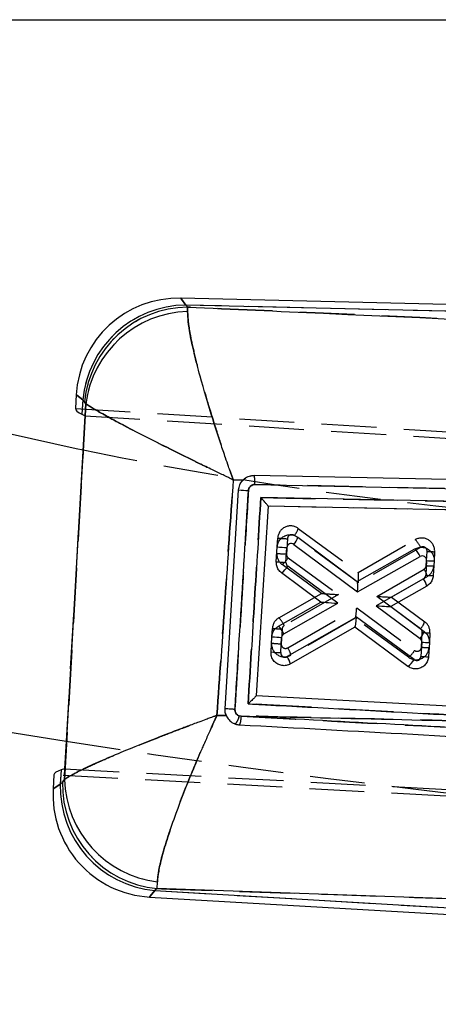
# Model space of a CAD drawing. Extents: x 40 to 416, y 11 to 279.
# Tile 17 of 39: x 158 to 168, y 237 to 260. Entities that reach past the tile are written whole.
import ezdxf

# ---------------------------------------------------------------- set-up
doc = ezdxf.new("R2010")
doc.units = 0
doc.linetypes.add('HIDDEN', pattern=[1.905, 1.27, -0.635])
doc.layers.get('0').update_dxf_attribs({"linetype": 'CONTINUOUS'})
doc.styles.add('SLDTEXTSTYLE0', font='TXT', dxfattribs={"width": 0.75})
doc.dimstyles.new('SLDDIMSTYLE0', dxfattribs={"dimtxt": 3.5, "dimasz": 3.302, "dimexe": 0, "dimexo": 0.0625, "dimgap": 0.875, "dimtad": 1, "dimdec": 0, "dimrnd": 1e-09, "dimzin": 12, "dimtxsty": 'SLDTEXTSTYLE0', "dimsah": 1, "dimcen": 0.09, "dimazin": 3, "dimtfac": 1, "dimtdec": 0, "dimtofl": 0, "dimtmove": 0, "dimatfit": 3, "dimtolj": 1, "dimtzin": 12})

# ---------------------------------------------------------------- blocks, each defined once
blk = doc.blocks.new('_D_1')
at = {"color": 179, "linetype": 'CONTINUOUS'}
for p, q in [((118.227, 260.066), (212.043, 260.066)), ((211.043, 260.066), (211.043, 221.166)), ((150.048, 221.166), (212.043, 221.166))]:
    blk.add_line(p, q, dxfattribs=at)
for points in [[(211.043, 260.066), (210.535, 256.764), (211.551, 256.764)], [(211.043, 221.166), (211.551, 224.468), (210.535, 224.468)]]:
    blk.add_solid(points, dxfattribs=at)
at = {"color": 179, "linetype": 'CONTINUOUS', "insert": (206.531, 237.781, 0.1), "char_height": 3.5, "attachment_point": 1, "rotation": 90, "style": 'SLDTEXTSTYLE0'}
blk.add_mtext('39', dxfattribs=at)

msp = doc.modelspace()

# ---------------------------------------------------------------- linework, layer by layer
at = {"color": 7, "linetype": 'CONTINUOUS'}
for p, q in [((185.50364, 253.04752), (161.7062, 253.60823)), ((185.49996, 252.8914), (161.81849, 253.44937)), ((161.81849, 253.44937), (161.8622, 253.40192)), ((161.8622, 253.40192), (161.85934, 253.30102)), ((159.2822, 251.37531), (159.26341, 251.05444)), ((159.43132, 251.25038), (159.41198, 250.92003)), ((159.47502, 251.20293), (159.43132, 251.25038)), ((159.50501, 251.15959), (159.47502, 251.20293)), ((159.41198, 250.92003), (159.48753, 250.88448)), ((159.48753, 250.88448), (159.44109, 250.09107)), ((163.14344, 249.3895), (162.91862, 249.3971)), ((163.42124, 249.28881), (169.72183, 249.15781)), ((162.72856, 244.09218), (163.04414, 249.16588)), ((182.22965, 248.60074), (163.55853, 248.98931)), ((163.72447, 248.78614), (163.45179, 244.402)), ((182.12667, 248.4106), (163.72447, 248.78614)), ((164.32077, 247.90231), (165.80147, 246.79848)), ((164.41607, 248.06659), (165.7921, 247.04078)), ((163.91717, 247.49996), (163.93728, 247.8436)), ((164.14107, 247.48434), (164.16118, 247.82798)), ((165.7921, 247.04078), (167.12592, 247.79746)), ((165.80147, 246.79848), (167.24884, 247.61957)), ((167.39801, 247.52675), (167.37804, 247.18552)), ((167.57343, 247.51899), (167.55346, 247.17776)), ((164.95227, 246.56427), (164.0381, 247.24135)), ((165.3426, 246.53808), (164.18138, 247.39814)), ((167.32782, 247.10453), (166.23133, 246.47811)), ((167.40279, 246.9348), (166.57146, 246.45986)), ((163.9669, 246.0053), (164.95227, 246.56427)), ((164.08982, 245.82741), (165.3426, 246.53808)), ((166.23133, 246.47811), (167.24721, 245.72076)), ((166.57146, 246.45986), (167.34251, 245.88503)), ((165.77541, 246.21754), (164.16802, 245.299)), ((167.10859, 245.22998), (165.77541, 246.21754)), ((165.73704, 245.98304), (164.24302, 245.12928)), ((166.96531, 245.0732), (165.73704, 245.98304)), ((163.79468, 245.40728), (163.81544, 245.76189)), ((164.01858, 245.39167), (164.03934, 245.74628)), ((167.28727, 245.63474), (167.26794, 245.30449)), ((167.46269, 245.62698), (167.44336, 245.29674)), ((163.45179, 244.402), (179.47436, 243.52603)), ((155.49128, 243.91636), (159.04578, 243.3372)), ((162.54104, 243.93617), (162.75658, 243.93185)), ((163.09921, 243.91838), (163.05949, 243.9257)), ((159.04578, 243.3372), (159.00852, 242.70063)), ((158.92935, 242.67414), (158.91001, 242.34379)), ((159.00852, 242.70063), (158.92935, 242.67414)), ((158.76611, 242.55798), (158.74709, 242.23299)), ((158.9629, 242.39083), (159.01212, 242.45341)), ((158.91001, 242.34379), (158.9629, 242.39083)), ((161.15854, 239.92218), (161.10566, 239.87514)), ((161.15854, 239.92218), (161.16244, 240.0766)), ((178.55298, 239.32059), (161.15854, 239.92218)), ((160.97661, 239.72626), (178.51663, 238.69964)), ((161.10566, 239.87514), (178.52576, 238.85554))]:
    msp.add_line(p, q, dxfattribs=at)
at = {"color": 7, "linetype": 'HIDDEN'}
for p, q in [((185.49996, 252.8914), (161.81849, 253.44937)), ((161.81849, 253.44937), (161.8622, 253.40192)), ((161.85934, 253.30102), (161.8622, 253.40192)), ((159.43132, 251.25038), (159.41928, 251.04464)), ((159.47502, 251.20293), (159.43132, 251.25038)), ((159.47502, 251.20293), (159.50501, 251.15959)), ((159.26341, 251.05444), (186.10865, 249.3659)), ((159.49662, 251.03978), (159.48753, 250.88448)), ((159.48753, 250.88448), (186.43934, 249.1975)), ((159.44109, 250.09107), (159.04578, 243.3372)), ((162.91862, 249.3971), (163.14344, 249.3895)), ((163.13371, 249.37911), (163.20384, 249.43471)), ((169.72183, 249.15781), (163.42124, 249.28881)), ((182.20082, 248.40907), (163.72447, 248.78614)), ((164.42696, 248.27191), (165.81271, 247.24855)), ((163.93728, 247.84364), (163.94925, 248.04811)), ((164.17289, 248.03251), (164.15213, 247.6779)), ((165.82138, 247.00732), (164.33212, 248.10711)), ((165.81118, 247.24968), (167.1372, 248.01002)), ((167.26066, 247.83261), (165.82138, 247.00732)), ((167.3909, 247.40977), (167.41023, 247.74001)), ((167.58592, 247.73224), (167.57344, 247.51905)), ((164.19281, 247.59143), (165.35413, 246.73946)), ((164.964, 246.76394), (164.05053, 247.43408)), ((166.24378, 246.69534), (167.34108, 247.32901)), ((167.41712, 247.15973), (166.58423, 246.67874)), ((163.97704, 246.19816), (164.96396, 246.76397)), ((165.35413, 246.73946), (164.10049, 246.02074)), ((164.95231, 246.56425), (164.95227, 246.56427)), ((167.2597, 245.94528), (166.24378, 246.69534)), ((166.58427, 246.67877), (167.35452, 246.11009)), ((164.18013, 245.50375), (165.77949, 246.42731)), ((165.77949, 246.42731), (167.12118, 245.44297)), ((166.57146, 246.45986), (166.57142, 246.45984)), ((165.74411, 246.19369), (164.25616, 245.33447)), ((166.9789, 245.28563), (165.74246, 246.19274)), ((163.81544, 245.76194), (163.82677, 245.95543)), ((164.0504, 245.93983), (164.03029, 245.59619)), ((167.28016, 245.51776), (167.30014, 245.85899)), ((167.47582, 245.85122), (167.4627, 245.62705)), ((162.75658, 243.93185), (162.54104, 243.93617)), ((162.77186, 243.90828), (162.73929, 243.98617)), ((163.05949, 243.9257), (163.09921, 243.91838)), ((162.96676, 243.73778), (162.94178, 243.75131)), ((159.00852, 242.70063), (158.99943, 242.54534)), ((159.00852, 242.70063), (194.55245, 240.76456)), ((194.48689, 240.6232), (158.76611, 242.55798)), ((158.92205, 242.54953), (158.91001, 242.34379)), ((159.01212, 242.45341), (158.9629, 242.39083)), ((158.91001, 242.34379), (158.9629, 242.39083)), ((161.15854, 239.92218), (161.10566, 239.87514)), ((161.15854, 239.92218), (161.16244, 240.0766)), ((161.10566, 239.87514), (178.52576, 238.85554))]:
    msp.add_line(p, q, dxfattribs=at)
at = {"color": 8, "linetype": 'CONTINUOUS', "flags": 128}
for points in [[(161.81849, 253.44937), (161.7187, 253.59053), (161.7062, 253.60823)], [(159.2822, 251.37531), (159.2988, 251.3614), (159.43132, 251.25038)], [(158.91001, 242.34379), (158.76524, 242.24533), (158.74709, 242.23299)], [(160.97661, 239.72626), (160.99098, 239.74284), (161.10566, 239.87514)]]:
    msp.add_lwpolyline(points, dxfattribs=at)
at = {"color": 7, "linetype": 'HIDDEN', "flags": 128}
for points in [[(161.7062, 253.60823), (161.7187, 253.59053), (161.81849, 253.44937)], [(159.43132, 251.25038), (159.2988, 251.3614), (159.2822, 251.37531)], [(163.3112, 249.4817), (163.33686, 249.49061), (163.40146, 249.49536), (163.40152, 249.49536), (163.40152, 249.49536)], [(158.74709, 242.23299), (158.76524, 242.24533), (158.91001, 242.34379)], [(161.10566, 239.87514), (160.99098, 239.74284), (160.97661, 239.72626)]]:
    msp.add_lwpolyline(points, dxfattribs=at)
at = {"color": 7, "linetype": 'CONTINUOUS', "flags": 128}
for points in [[(157.19993, 250.58525), (159.27605, 250.12538), (159.44109, 250.09107)], [(182.29707, 249.1098), (174.23754, 249.27498), (163.40174, 249.49535)]]:
    msp.add_lwpolyline(points, dxfattribs=at)
at = {"color": 7, "linetype": 'CONTINUOUS'}
for centre, radius, start, end in [((161.65032, 251.23671), 2.37218, 88.496853, 176.840731), ((161.84238, 251.02821), 2.42127, 90.565164, 174.735369), ((161.88608, 250.98077), 2.42127, 90.565204, 174.735368), ((161.93099, 250.85734), 2.44474, 91.67937, 172.898166), ((163.58291, 255.10348), 5.962, 264.815323, 267.003474), ((164.26101, 247.82214), 0.1, 53.296139, 176.650277), ((163.9944, 248.20143), 0.44271, 317.49496, 342.266448), ((164.37045, 252.4421), 4.61886, 264.618785, 267.403196), ((166.70907, 247.37798), 0.59137, 24.111768, 45.179442), ((164.35028, 252.09776), 4.61816, 264.61857, 267.403403), ((164.24089, 247.4785), 0.1, 176.650277, 233.474659), ((167.29818, 247.53259), 0.1, 356.650277, 119.566147), ((167.63247, 250.84076), 3.32229, 265.953154, 268.981735), ((163.74056, 247.6571), 0.51125, 305.590521, 329.567919), ((165.34582, 246.43967), 0.74866, 53.259954, 53.409232), ((167.27821, 247.19136), 0.1, 299.739062, 356.650277), ((166.92974, 246.82727), 0.48512, 12.805963, 34.856733), ((167.61248, 250.49892), 3.32168, 265.952881, 268.982018), ((163.55014, 245.5859), 0.59125, 24.108638, 45.180474), ((164.96654, 247.3335), 1.55481, 299.706867, 299.778648), ((166.92089, 246.01985), 0.44266, 317.493207, 342.267461), ((164.2486, 250.36029), 4.61876, 264.618756, 267.403225), ((164.13916, 245.74043), 0.1, 119.565234, 176.650277), ((167.18744, 245.64058), 0.1, 356.650277, 53.294966), ((167.52173, 248.94868), 3.32222, 265.953151, 268.981864), ((164.22777, 250.0046), 4.61767, 264.618355, 267.403434), ((164.11841, 245.38582), 0.1, 176.650277, 299.745774), ((163.77012, 245.02175), 0.48497, 12.810417, 34.867825), ((166.6678, 245.48896), 0.51124, 305.586411, 329.564482), ((167.16811, 245.31034), 0.1, 233.470641, 356.650277), ((167.50236, 248.61747), 3.32126, 265.952693, 268.982215), ((162.65895, 244.00652), 0.40862, 318.877957, 348.592043), ((161.46373, 242.5103), 2.45228, 181.329244, 262.942755), ((161.11522, 242.09438), 2.37218, 176.515071, 266.808254), ((161.3314, 242.28666), 2.42206, 178.64838, 264.652166), ((161.38428, 242.33369), 2.42206, 178.648346, 264.652211)]:
    msp.add_arc(centre, radius, start, end, dxfattribs=at)
at = {"color": 7, "linetype": 'HIDDEN'}
for centre, radius, start, end in [((161.84238, 251.02821), 2.42127, 90.565164, 174.735369), ((161.88608, 250.98077), 2.42127, 90.565204, 174.735368), ((161.93099, 250.85734), 2.44474, 91.67937, 172.898166), ((177.3353, 336.57192), 88.31274, 258.3095995, 267.8577046), ((164.24874, 248.03058), 0.3, 53.554781, 176.650277), ((164.00142, 248.4071), 0.4465, 317.787654, 342.374484), ((164.38187, 252.63982), 4.61204, 264.617664, 267.402896), ((164.27272, 248.02667), 0.1, 53.554781, 176.650277), ((167.28643, 247.74977), 0.3, 356.650277, 119.829914), ((166.71491, 247.58448), 0.59951, 24.449061, 45.219945), ((164.22798, 247.67597), 0.3, 176.650277, 233.735321), ((164.36114, 252.28561), 4.61245, 264.617821, 267.402857), ((164.25196, 247.67206), 0.1, 176.650277, 233.735321), ((167.3104, 247.74586), 0.1, 356.650277, 119.829914), ((167.64524, 251.06173), 3.33002, 265.953111, 268.97922), ((163.74849, 247.8502), 0.51418, 305.974047, 329.783452), ((167.29107, 247.41561), 0.1, 300.005589, 356.650277), ((166.93823, 247.04633), 0.49214, 13.321357, 35.056953), ((167.62591, 250.73144), 3.32998, 265.953068, 268.979153), ((167.2671, 247.41952), 0.3, 300.005589, 356.650277), ((164.12625, 245.9379), 0.3, 119.825896, 176.650277), ((163.55466, 245.77261), 0.59958, 24.446218, 45.21418), ((166.9289, 246.24528), 0.44658, 317.796587, 342.379444), ((167.17633, 245.86875), 0.3, 356.650277, 53.561493), ((164.25939, 250.54731), 4.61222, 264.617745, 267.402918), ((164.15023, 245.93399), 0.1, 119.825896, 176.650277), ((167.20031, 245.86483), 0.1, 356.650277, 53.561493), ((167.53514, 249.18053), 3.32984, 265.952986, 268.979199), ((164.10614, 245.59426), 0.3, 176.650277, 300.004415), ((164.2393, 250.204), 4.61254, 264.617843, 267.40282), ((164.13012, 245.59035), 0.1, 176.650277, 300.004415), ((163.77715, 245.22103), 0.49226, 13.322724, 35.05294), ((167.15636, 245.52751), 0.3, 233.734408, 356.650277), ((166.67684, 245.70178), 0.51422, 305.973759, 329.781535), ((167.18033, 245.5236), 0.1, 233.734408, 356.650277), ((167.51518, 248.83955), 3.3301, 265.953104, 268.979081), ((162.65895, 244.00652), 0.40862, 318.877957, 348.592043), ((194.89818, 474.57432), 234, 261.1866911, 269.1951312), ((161.46373, 242.5103), 2.45228, 181.329244, 262.942755), ((161.3314, 242.28666), 2.42206, 178.64838, 264.652166), ((161.38428, 242.33369), 2.42206, 178.648346, 264.652211)]:
    msp.add_arc(centre, radius, start, end, dxfattribs=at)
at = {"color": 7, "linetype": 'CONTINUOUS'}
for centre, major_axis, ratio, start_param, end_param in [((169.52267, 250.40915), (10.25924, -0.64552), 0.06992814, 3.14189853, 3.31643145), ((165.77723, 246.80241), (0.01483, 0.23784), 0.10253859, 4.702272, 6.21635163), ((165.31836, 246.54201), (0.36607, -0.02226), 0.00669178, 3.15187892, 4.77905184), ((166.20709, 246.48204), (0.36435, -0.02218), 0.00672019, 4.77936846, 6.27292476), ((165.75117, 246.22147), (0.0141, 0.2379), 0.10250406, 3.2084104, 4.70195548), ((169.0306, 242.00201), (10.2645, -0.55574), 0.06992814, 2.96675386, 3.14128678)]:
    msp.add_ellipse(centre, major_axis=major_axis, ratio=ratio, start_param=start_param, end_param=end_param, dxfattribs=at)
at = {"color": 7, "linetype": 'HIDDEN'}
for centre, major_axis, ratio, start_param, end_param in [((165.7974, 247.01123), (0.01375, 0.23793), 0.10139003, 4.70180796, 6.21709162), ((165.33015, 246.74337), (0.36617, -0.0206), 0.00699241, 3.152341, 4.77830871), ((166.2198, 246.69925), (0.36444, -0.02048), 0.00702908, 4.7786211, 6.27245318), ((165.75551, 246.43122), (0.01301, 0.23796), 0.10135998, 3.20766037, 4.70149438)]:
    msp.add_ellipse(centre, major_axis=major_axis, ratio=ratio, start_param=start_param, end_param=end_param, dxfattribs=at)
at = {"color": 7, "linetype": 'CONTINUOUS'}
for points, knots in [([(161.8622, 253.40192), (162.91272, 253.35467), (169.91331, 253.0398), (176.91106, 252.72115), (182.8587, 252.45031)], [0, 0, 0, 0, 0.15006214, 1, 1, 1, 1]), ([(162.91862, 249.3971), (162.91717, 249.40119), (162.91546, 249.40599), (162.91234, 249.4148), (162.90868, 249.42511), (162.90203, 249.44388), (162.8915, 249.47363), (162.87432, 249.52231), (162.84632, 249.60205), (162.8007, 249.73294), (162.72626, 249.94918), (162.66733, 250.12439), (162.56863, 250.42122), (162.39023, 250.97296), (162.17597, 251.6957), (162.01115, 252.33722), (161.88533, 252.90653), (161.86945, 253.14756), (161.85934, 253.30102)], [0, 0, 0, 0, 0.002405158, 0.002820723, 0.005176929, 0.008469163, 0.013855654, 0.022670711, 0.037105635, 0.060784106, 0.099805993, 0.16494049, 0.165113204, 0.278097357, 0.500826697, 0.633891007, 0.766904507, 1, 1, 1, 1]), ([(159.01212, 242.45341), (159.09367, 243.90121), (159.25714, 246.80326), (159.42226, 249.70533), (159.50501, 251.15959)], [0, 0, 0, 0, 0.49888667, 1, 1, 1, 1]), ([(162.91862, 249.3971), (162.91473, 249.39897), (162.91016, 249.40117), (162.90178, 249.4052), (162.89197, 249.40992), (162.87412, 249.41851), (162.84585, 249.43212), (162.79963, 249.45439), (162.72406, 249.49086), (162.60032, 249.55069), (162.39677, 249.64946), (162.23301, 249.72941), (161.95683, 249.86476), (161.44789, 250.11593), (160.79936, 250.4435), (160.24694, 250.73244), (159.77547, 250.9874), (159.61022, 251.0926), (159.50501, 251.15959)], [0, 0, 0, 0, 0.00240484, 0.00282073, 0.00517891, 0.00847141, 0.01385891, 0.022675, 0.03711164, 0.06079103, 0.09981176, 0.16493997, 0.16514683, 0.2781342, 0.50082785, 0.63389254, 0.76690669, 1, 1, 1, 1]), ([(162.91862, 249.3971), (162.85582, 248.47667), (162.73163, 246.65623), (162.60409, 244.83605), (162.54104, 243.93617)], [0, 0, 0, 0, 0.50561066, 1, 1, 1, 1]), ([(163.04414, 249.16588), (163.05041, 249.20483), (163.06295, 249.28273), (163.11006, 249.35434), (163.14017, 249.38606), (163.14344, 249.3895)], [0, 0, 0, 0, 0.47133695, 0.94264, 1, 1, 1, 1]), ([(163.40174, 249.49535), (163.3621, 249.49219), (163.28281, 249.48587), (163.19602, 249.43883), (163.15529, 249.40061), (163.14344, 249.3895)], [0, 0, 0, 0, 0.41483564, 0.82977067, 1, 1, 1, 1]), ([(163.27124, 249.14964), (163.27389, 249.16612), (163.27919, 249.19907), (163.3072, 249.24172), (163.34651, 249.27292), (163.38697, 249.28745), (163.41238, 249.28846), (163.42124, 249.28881)], [0, 0, 0, 0, 0.2199218, 0.43975513, 0.66003865, 0.88150881, 1, 1, 1, 1]), ([(163.42124, 249.28881), (163.42139, 249.30078), (163.42161, 249.31686), (163.42136, 249.35493), (163.41986, 249.40188), (163.41532, 249.4534), (163.40819, 249.4885), (163.40389, 249.49307), (163.40174, 249.49535)], [0, 0, 0, 0, 0.11173962, 0.15009954, 0.36267683, 0.57525395, 0.78760793, 1, 1, 1, 1]), ([(162.95879, 244.07602), (162.96709, 244.21109), (163.00864, 244.88642), (163.11274, 246.57762), (163.20864, 248.13377), (163.27124, 249.14964)], [0, 0, 0, 0, 0.07986537, 0.39932673, 1, 1, 1, 1]), ([(163.55853, 248.98931), (163.50954, 248.19449), (163.41127, 246.60004), (163.31313, 245.00562), (163.26392, 244.20602)], [0, 0, 0, 0, 0.49849773, 1, 1, 1, 1]), ([(163.72454, 248.78728), (163.72308, 248.79106), (163.72017, 248.79859), (163.69545, 248.83167), (163.6505, 248.88626), (163.60019, 248.94345), (163.56672, 248.98034), (163.55917, 248.98861), (163.55853, 248.98931)], [0, 0, 0, 0, 0.1655179, 0.32995605, 0.57665725, 0.90541089, 0.99194947, 1, 1, 1, 1]), ([(163.93728, 247.8436), (163.94251, 247.87685), (163.95296, 247.94337), (164.00912, 248.02955), (164.0882, 248.09328), (164.18486, 248.12739), (164.28739, 248.12745), (164.36589, 248.10088), (164.40497, 248.07417), (164.41607, 248.06659)], [0, 0, 0, 0, 0.15488884, 0.30976271, 0.46504011, 0.62139597, 0.77891459, 0.93720084, 1, 1, 1, 1]), ([(167.12592, 247.79746), (167.15708, 247.81127), (167.21939, 247.8389), (167.32343, 247.83795), (167.42078, 247.80486), (167.50195, 247.7404), (167.55656, 247.65291), (167.57481, 247.57457), (167.5737, 247.52991), (167.57343, 247.51899)], [0, 0, 0, 0, 0.15806819, 0.31610517, 0.47480424, 0.63370621, 0.79199564, 0.94911685, 1, 1, 1, 1]), ([(164.0381, 247.24135), (164.0131, 247.26407), (163.96309, 247.30951), (163.92067, 247.40279), (163.91831, 247.46833), (163.91717, 247.49996)], [0, 0, 0, 0, 0.34096204, 0.68200244, 1, 1, 1, 1]), ([(167.55346, 247.17776), (167.54818, 247.14464), (167.53763, 247.0784), (167.48302, 246.99153), (167.42927, 246.95353), (167.40279, 246.9348)], [0, 0, 0, 0, 0.33654618, 0.67307259, 1, 1, 1, 1]), ([(163.81544, 245.76189), (163.82072, 245.79502), (163.83128, 245.86127), (163.88605, 245.94839), (163.94012, 245.98645), (163.9669, 246.0053)], [0, 0, 0, 0, 0.33544578, 0.67086104, 1, 1, 1, 1]), ([(167.34251, 245.88503), (167.36748, 245.8622), (167.41741, 245.81652), (167.45932, 245.72339), (167.4616, 245.65819), (167.46269, 245.62698)], [0, 0, 0, 0, 0.342588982, 0.685263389, 1, 1, 1, 1]), ([(164.24302, 245.12928), (164.21186, 245.11536), (164.14957, 245.08751), (164.04541, 245.08819), (163.94787, 245.1211), (163.86651, 245.18547), (163.81175, 245.2729), (163.79333, 245.35137), (163.79442, 245.39617), (163.79468, 245.40728)], [0, 0, 0, 0, 0.15810449, 0.3161808, 0.47493976, 0.63376787, 0.79174665, 0.94835469, 1, 1, 1, 1]), ([(167.44336, 245.29674), (167.43815, 245.26353), (167.42773, 245.19711), (167.37171, 245.11101), (167.29283, 245.0473), (167.19642, 245.01307), (167.09402, 245.01277), (167.01553, 245.03909), (166.9764, 245.06566), (166.96531, 245.0732)], [0, 0, 0, 0, 0.154809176, 0.309612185, 0.464703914, 0.620914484, 0.778527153, 0.937206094, 1, 1, 1, 1]), ([(163.45164, 244.39969), (163.44966, 244.3952), (163.44572, 244.38623), (163.4169, 244.35285), (163.36461, 244.29916), (163.30808, 244.24595), (163.27129, 244.21264), (163.26463, 244.20666), (163.26392, 244.20602)], [0, 0, 0, 0, 0.16495239, 0.32871698, 0.58203164, 0.92493945, 0.99200433, 1, 1, 1, 1]), ([(162.75658, 243.93185), (162.75044, 243.94768), (162.73063, 243.99874), (162.72941, 244.05404), (162.72856, 244.09218)], [0, 0, 0, 0, 0.31010837, 1, 1, 1, 1]), ([(162.95879, 244.07602), (162.94396, 244.0769), (162.91973, 244.07833), (162.87326, 244.08122), (162.82151, 244.08461), (162.77013, 244.08827), (162.73525, 244.09126), (162.73079, 244.09188), (162.72856, 244.09218)], [0, 0, 0, 0, 0.12881484, 0.21048343, 0.40786738, 0.60524969, 0.80262409, 1, 1, 1, 1]), ([(163.05949, 243.9257), (163.04412, 243.93266), (163.01338, 243.94658), (162.9796, 243.98541), (162.95981, 244.03023), (162.95911, 244.06157), (162.95879, 244.07602)], [0, 0, 0, 0, 0.25992168, 0.51995863, 0.77872753, 1, 1, 1, 1]), ([(163.26392, 244.20602), (163.39779, 244.19861), (166.12597, 244.04763), (169.15103, 243.88066), (172.04255, 243.72131), (172.33891, 243.70497)], [0, 0, 0, 0, 0.04426191, 0.90204191, 1, 1, 1, 1]), ([(162.54104, 243.93617), (162.53698, 243.93469), (162.53227, 243.93298), (162.52511, 243.93037), (162.51743, 243.92758), (162.5029, 243.92228), (162.4785, 243.91339), (162.43852, 243.89879), (162.37299, 243.87481), (162.2655, 243.83533), (162.08868, 243.76998), (161.90948, 243.70306), (161.60802, 243.58943), (161.0609, 243.37976), (160.39614, 243.11312), (159.81174, 242.8629), (159.43166, 242.68799), (159.1567, 242.54812), (159.0603, 242.48498), (159.01212, 242.45341)], [0, 0, 0, 0, 0.0024273, 0.00281903, 0.00428451, 0.0070268, 0.0115256, 0.01890446, 0.03101575, 0.05091622, 0.08372302, 0.13829348, 0.16093305, 0.27136686, 0.48761001, 0.62472729, 0.76178716, 0.88091033, 1, 1, 1, 1]), ([(162.54104, 243.93617), (162.53921, 243.93223), (162.53709, 243.92765), (162.53387, 243.92072), (162.53043, 243.91328), (162.52389, 243.89919), (162.51293, 243.87549), (162.49498, 243.83658), (162.46559, 243.77265), (162.41753, 243.66744), (162.33886, 243.4934), (162.2601, 243.31603), (162.12862, 243.01514), (161.89325, 242.46053), (161.61975, 241.76031), (161.39625, 241.11052), (161.264, 240.66187), (161.1826, 240.30839), (161.16916, 240.15386), (161.16244, 240.0766)], [0, 0, 0, 0, 0.00242728, 0.00281907, 0.00427164, 0.00700898, 0.01150041, 0.01887161, 0.03097464, 0.05087147, 0.0836876, 0.13830444, 0.16061418, 0.27099817, 0.48762222, 0.62473137, 0.76178303, 0.88090811, 1, 1, 1, 1]), ([(162.75658, 243.93185), (162.77585, 243.89694), (162.8144, 243.82713), (162.91191, 243.75472), (162.9985, 243.725), (163.0488, 243.72073), (163.0599, 243.71979)], [0, 0, 0, 0, 0.30437089, 0.60872619, 0.91357834, 1, 1, 1, 1]), ([(163.05949, 243.9257), (165.56773, 243.87003), (168.66053, 243.80138), (171.75418, 243.7203), (172.33891, 243.70497)], [0, 0, 0, 0, 0.81098884, 1, 1, 1, 1]), ([(163.09921, 243.91838), (163.09646, 243.88301), (163.09181, 243.82326), (163.08055, 243.76121), (163.07015, 243.72597), (163.06364, 243.72183), (163.06038, 243.71976)], [0, 0, 0, 0, 0.33490716, 0.56593167, 0.7829658, 1, 1, 1, 1]), ([(178.24551, 243.10472), (175.43225, 243.25589), (170.38188, 243.52728), (165.33484, 243.79832), (163.09921, 243.91838)], [0, 0, 0, 0, 0.557038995, 1, 1, 1, 1]), ([(163.0599, 243.71979), (165.73791, 243.57338), (170.79643, 243.29682), (175.85824, 243.02008), (178.24031, 242.88985)], [0, 0, 0, 0, 0.52940559, 1, 1, 1, 1])]:
    msp.add_open_spline(points, degree=3, knots=knots, dxfattribs=at)
at = {"color": 7, "linetype": 'HIDDEN'}
for points, knots in [([(182.8587, 252.45031), (176.91106, 252.72115), (169.91331, 253.0398), (162.91272, 253.35467), (161.8622, 253.40192)], [0, 0, 0, 0, 0.84993786, 1, 1, 1, 1]), ([(161.85934, 253.30102), (161.86945, 253.14756), (161.88533, 252.90653), (162.01115, 252.33722), (162.17597, 251.6957), (162.39023, 250.97296), (162.56863, 250.42122), (162.66733, 250.12439), (162.72626, 249.94918), (162.8007, 249.73294), (162.84632, 249.60205), (162.87432, 249.52231), (162.8915, 249.47363), (162.90203, 249.44388), (162.90868, 249.42511), (162.91234, 249.4148), (162.91546, 249.40599), (162.91717, 249.40119), (162.91862, 249.3971)], [0, 0, 0, 0, 0.23309549, 0.36610899, 0.4991733, 0.72190264, 0.8348868, 0.83505951, 0.90019401, 0.93921589, 0.96289437, 0.97732929, 0.98614435, 0.99153084, 0.99482307, 0.99717928, 0.99759484, 1, 1, 1, 1]), ([(159.50501, 251.15959), (159.42226, 249.70533), (159.25714, 246.80326), (159.09367, 243.90121), (159.01212, 242.45341)], [0, 0, 0, 0, 0.50111333, 1, 1, 1, 1]), ([(159.50501, 251.15959), (159.61022, 251.0926), (159.77547, 250.9874), (160.24694, 250.73244), (160.79936, 250.4435), (161.44789, 250.11593), (161.95683, 249.86476), (162.23301, 249.72941), (162.39677, 249.64946), (162.60032, 249.55069), (162.72406, 249.49086), (162.79963, 249.45439), (162.84585, 249.43212), (162.87412, 249.41851), (162.89197, 249.40992), (162.90178, 249.4052), (162.91016, 249.40117), (162.91473, 249.39897), (162.91862, 249.3971)], [0, 0, 0, 0, 0.23309331, 0.36610746, 0.49917215, 0.7218658, 0.83485317, 0.83506003, 0.90018824, 0.93920897, 0.96288836, 0.977325, 0.98614109, 0.99152859, 0.99482109, 0.99717927, 0.99759516, 1, 1, 1, 1]), ([(162.54104, 243.93617), (162.60409, 244.83605), (162.73163, 246.65623), (162.85582, 248.47667), (162.91862, 249.3971)], [0, 0, 0, 0, 0.49438934, 1, 1, 1, 1]), ([(163.42124, 249.28881), (163.41238, 249.28846), (163.38697, 249.28745), (163.34651, 249.27292), (163.3072, 249.24172), (163.27919, 249.19907), (163.27389, 249.16612), (163.27124, 249.14964)], [0, 0, 0, 0, 0.11849119, 0.33996135, 0.56024487, 0.7800782, 1, 1, 1, 1]), ([(163.27124, 249.14964), (163.26291, 249.01457), (163.22128, 248.33922), (163.11707, 246.648), (163.0213, 245.09187), (162.95879, 244.07602)], [0, 0, 0, 0, 0.07986534, 0.3993267, 1, 1, 1, 1]), ([(163.26392, 244.20602), (163.31313, 245.00562), (163.41127, 246.60004), (163.50954, 248.19449), (163.55853, 248.98931)], [0, 0, 0, 0, 0.50150227, 1, 1, 1, 1]), ([(163.55853, 248.98931), (164.07737, 248.97852), (170.30162, 248.84904), (176.52502, 248.71949), (182.22965, 248.60074)], [0, 0, 0, 0, 0.08335834, 1, 1, 1, 1]), ([(162.95879, 244.07602), (162.95911, 244.06157), (162.95981, 244.03023), (162.9796, 243.98541), (163.01338, 243.94658), (163.04412, 243.93266), (163.05949, 243.9257)], [0, 0, 0, 0, 0.22127247, 0.48004137, 0.74007832, 1, 1, 1, 1]), ([(172.33891, 243.70497), (172.205, 243.71235), (171.53544, 243.74925), (168.51006, 243.91602), (165.61923, 244.07582), (163.26392, 244.20602)], [0, 0, 0, 0, 0.04426234, 0.22131057, 1, 1, 1, 1]), ([(159.01212, 242.45341), (159.0603, 242.48498), (159.1567, 242.54812), (159.43166, 242.68799), (159.81174, 242.8629), (160.39614, 243.11312), (161.0609, 243.37976), (161.60802, 243.58943), (161.90948, 243.70306), (162.08868, 243.76998), (162.2655, 243.83533), (162.37299, 243.87481), (162.43852, 243.89879), (162.4785, 243.91339), (162.5029, 243.92228), (162.51743, 243.92758), (162.52511, 243.93037), (162.53227, 243.93298), (162.53698, 243.93469), (162.54104, 243.93617)], [0, 0, 0, 0, 0.11908967, 0.23821284, 0.37527271, 0.51238999, 0.72863314, 0.83906695, 0.86170652, 0.91627698, 0.94908378, 0.96898425, 0.98109554, 0.9884744, 0.9929732, 0.99571549, 0.99718097, 0.9975727, 1, 1, 1, 1]), ([(161.16244, 240.0766), (161.16916, 240.15386), (161.1826, 240.30839), (161.264, 240.66187), (161.39625, 241.11052), (161.61975, 241.76031), (161.89325, 242.46053), (162.12862, 243.01514), (162.2601, 243.31603), (162.33886, 243.4934), (162.41753, 243.66744), (162.46559, 243.77265), (162.49498, 243.83658), (162.51293, 243.87549), (162.52389, 243.89919), (162.53043, 243.91328), (162.53387, 243.92072), (162.53709, 243.92765), (162.53921, 243.93223), (162.54104, 243.93617)], [0, 0, 0, 0, 0.11909189, 0.23821697, 0.37526863, 0.51237778, 0.72900183, 0.83938582, 0.86169556, 0.9163124, 0.94912853, 0.96902536, 0.98112839, 0.98849959, 0.99299102, 0.99572836, 0.99718093, 0.99757272, 1, 1, 1, 1]), ([(172.33891, 243.70497), (171.63091, 243.72351), (168.53727, 243.80449), (165.44448, 243.87293), (163.05949, 243.9257)], [0, 0, 0, 0, 0.22885683, 1, 1, 1, 1]), ([(163.09921, 243.91838), (165.33484, 243.79832), (170.38188, 243.52728), (175.43225, 243.25589), (178.24551, 243.10472)], [0, 0, 0, 0, 0.442961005, 1, 1, 1, 1]), ([(161.15854, 239.92218), (161.41537, 239.91348), (167.21049, 239.71721), (173.01025, 239.51441), (178.55298, 239.32059)], [0, 0, 0, 0, 0.04431831, 1, 1, 1, 1])]:
    msp.add_open_spline(points, degree=3, knots=knots, dxfattribs=at)

# ---------------------------------------------------------------- dimensions: what is measured, and where the dimension line sits
at = {"color": 179, "linetype": 'CONTINUOUS'}
dim = msp.add_linear_dim(base=(211.04258, 221.16633), p1=(117.22708, 260.06598), p2=(149.04753, 221.16633), angle=90, dimstyle='SLDDIMSTYLE0', dxfattribs=at)
dim.commit()
dim.dimension.update_dxf_attribs({"geometry": '_D_1', "text_midpoint": (211.04258, 241.78887), "dimtype": 160})

doc.saveas('drawing.dxf')
